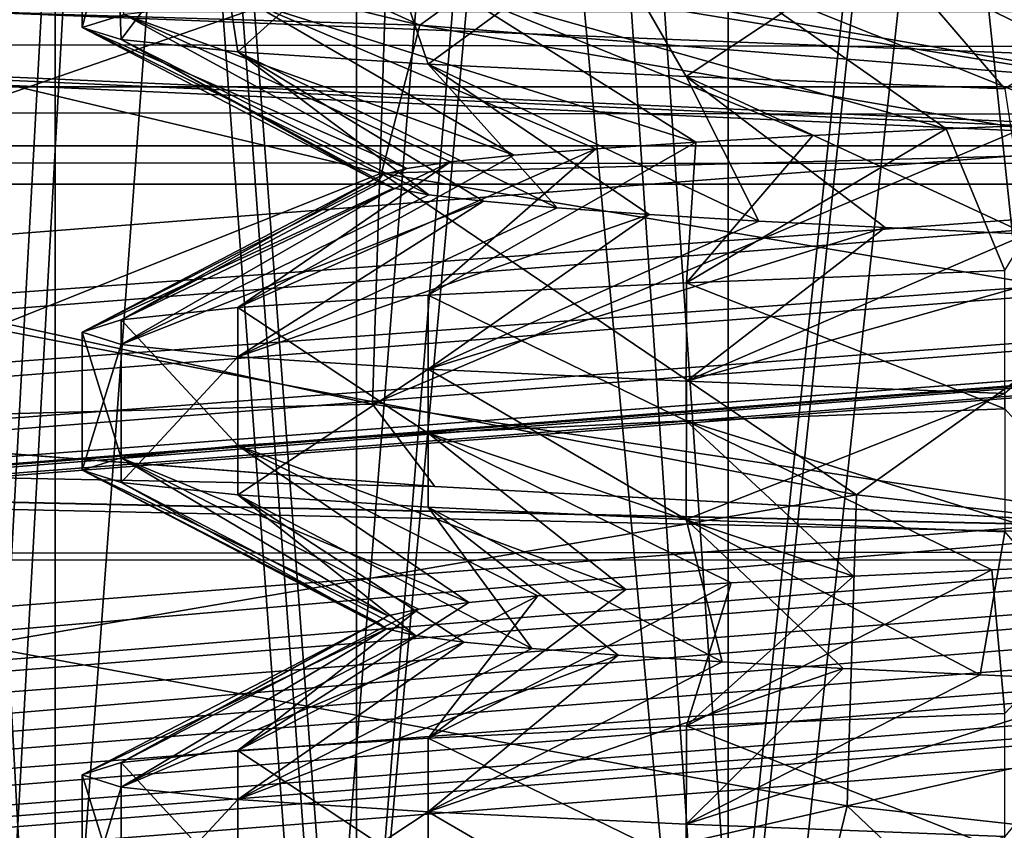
# Model space of a CAD drawing. Header units: millimetres. Extents: x -182 to 217, y -96 to 236.
# Tile 40 of 256: x -85.75 to -81.75, y -16.45 to -13.15. Entities that reach past the tile are written whole.
import ezdxf

# ---------------------------------------------------------------- set-up
doc = ezdxf.new("R2010")
doc.units = ezdxf.units.MM
doc.header["$LTSCALE"] = 52.148148
for name, color, linetype in [('11', 7, 'CONTINUOUS'), ('159', 7, 'CONTINUOUS'), ('16', 7, 'CONTINUOUS'), ('186', 7, 'CONTINUOUS'), ('29', 7, 'CONTINUOUS'), ('3', 7, 'CONTINUOUS'), ('32', 7, 'CONTINUOUS'), ('466', 7, 'CONTINUOUS'), ('47', 7, 'CONTINUOUS'), ('473', 7, 'CONTINUOUS'), ('493', 7, 'CONTINUOUS'), ('494', 7, 'CONTINUOUS'), ('50', 7, 'CONTINUOUS'), ('506', 7, 'CONTINUOUS'), ('507', 7, 'CONTINUOUS'), ('592', 7, 'CONTINUOUS'), ('597', 7, 'CONTINUOUS'), ('623', 7, 'CONTINUOUS'), ('624', 7, 'CONTINUOUS'), ('69', 7, 'CONTINUOUS'), ('690', 7, 'CONTINUOUS'), ('691', 7, 'CONTINUOUS')]:
    doc.layers.add(name, color=color, linetype=linetype)

msp = doc.modelspace()

# ---------------------------------------------------------------- linework, layer by layer
at = {"layer": '11', "color": 7, "linetype": 'CONTINUOUS', "true_color": 0xaaaaaa}
for points in [[(-83.8222, -12.9536, 27.2998), (-81.1993, -13.4074, 26.5759), (-83.395, -12.342, 45.2036), (-83.8222, -12.9536, 27.2998)], [(-83.395, -12.342, 45.2036), (-81.1993, -13.4074, 26.5759), (-82.7108, -12.5281, 43.7299), (-83.395, -12.342, 45.2036)], [(-82.7108, -12.5281, 43.7299), (-81.1993, -13.4074, 26.5759), (-81.8745, -12.7194, 42.4304), (-82.7108, -12.5281, 43.7299)], [(-81.8745, -12.7194, 42.4304), (-81.1993, -13.4074, 26.5759), (-80.9275, -12.9006, 41.3331), (-81.8745, -12.7194, 42.4304)]]:
    msp.add_3dface(points, dxfattribs=at)
at = {"layer": '159', "color": 7, "linetype": 'CONTINUOUS', "true_color": 0xaaaaaa}
for points in [[(-133.1612, -17.7176, -4.3553), (-73.0065, -13.0268, -19.9679), (-72.9963, -13.3299, -20.0195), (-133.1612, -17.7176, -4.3553)], [(-133.1612, -17.7176, -4.3553), (-72.9963, -13.3299, -20.0195), (-133.1509, -18.0207, -4.4068), (-133.1612, -17.7176, -4.3553)], [(-72.9963, -13.3299, -20.0195), (-73.0108, -13.6043, -20.1577), (-133.1509, -18.0207, -4.4068), (-72.9963, -13.3299, -20.0195)], [(-73.0108, -13.6043, -20.1577), (-73.0486, -13.8241, -20.3696), (-133.1654, -18.2951, -4.5451), (-73.0108, -13.6043, -20.1577)], [(-133.1509, -18.0207, -4.4068), (-73.0108, -13.6043, -20.1577), (-133.1654, -18.2951, -4.5451), (-133.1509, -18.0207, -4.4068)], [(-73.0486, -13.8241, -20.3696), (-73.1063, -13.9684, -20.6351), (-133.2032, -18.5149, -4.757), (-73.0486, -13.8241, -20.3696)], [(-133.1654, -18.2951, -4.5451), (-73.0486, -13.8241, -20.3696), (-133.2032, -18.5149, -4.757), (-133.1654, -18.2951, -4.5451)], [(-73.2577, -13.9845, -21.2236), (-133.4124, -18.6753, -5.611), (-133.3329, -18.7144, -5.3164), (-73.2577, -13.9845, -21.2236)], [(-73.1782, -14.0236, -20.929), (-73.2577, -13.9845, -21.2236), (-133.3329, -18.7144, -5.3164), (-73.1782, -14.0236, -20.929)], [(-73.1063, -13.9684, -20.6351), (-73.1782, -14.0236, -20.929), (-133.2609, -18.6592, -5.0224), (-73.1063, -13.9684, -20.6351)], [(-133.2032, -18.5149, -4.757), (-73.1063, -13.9684, -20.6351), (-133.2609, -18.6592, -5.0224), (-133.2032, -18.5149, -4.757)], [(-133.2609, -18.6592, -5.0224), (-73.1782, -14.0236, -20.929), (-133.3329, -18.7144, -5.3164), (-133.2609, -18.6592, -5.0224)]]:
    msp.add_3dface(points, dxfattribs=at)
at = {"layer": '16', "color": 7, "linetype": 'CONTINUOUS', "true_color": 0xaaaaaa}
for points in [[(-84.1269, -13.1748, 24.6601), (-87.0402, -12.4725, 25.6608), (-87.2064, -13.0822, 22.9655), (-84.1269, -13.1748, 24.6601)], [(-84.1269, -13.1748, 24.6601), (-85.3631, -12.6111, 27.8237), (-87.0402, -12.4725, 25.6608), (-84.1269, -13.1748, 24.6601)], [(-83.8222, -12.9536, 27.2998), (-85.3631, -12.6111, 27.8237), (-84.1269, -13.1748, 24.6601), (-83.8222, -12.9536, 27.2998)], [(-81.1993, -13.4074, 26.5759), (-83.8222, -12.9536, 27.2998), (-84.1269, -13.1748, 24.6601), (-81.1993, -13.4074, 26.5759)], [(-84.2822, -13.7767, 22.0227), (-84.1269, -13.1748, 24.6601), (-87.2064, -13.0822, 22.9655), (-84.2822, -13.7767, 22.0227)], [(-84.2822, -13.7767, 22.0227), (-87.2064, -13.0822, 22.9655), (-85.8672, -14.408, 19.8902), (-84.2822, -13.7767, 22.0227)], [(-81.1231, -13.6911, 23.8851), (-84.1269, -13.1748, 24.6601), (-84.2822, -13.7767, 22.0227), (-81.1231, -13.6911, 23.8851)], [(-81.1231, -13.6911, 23.8851), (-81.1993, -13.4074, 26.5759), (-84.1269, -13.1748, 24.6601), (-81.1231, -13.6911, 23.8851)], [(-81.2417, -14.2918, 21.2927), (-81.1231, -13.6911, 23.8851), (-84.2822, -13.7767, 22.0227), (-81.2417, -14.2918, 21.2927)], [(-82.3513, -15.0835, 18.995), (-84.2822, -13.7767, 22.0227), (-85.8672, -14.408, 19.8902), (-82.3513, -15.0835, 18.995)], [(-81.2417, -14.2918, 21.2927), (-84.2822, -13.7767, 22.0227), (-82.3513, -15.0835, 18.995), (-81.2417, -14.2918, 21.2927)], [(-78.6761, -15.5049, 18.4178), (-81.2417, -14.2918, 21.2927), (-82.3513, -15.0835, 18.995), (-78.6761, -15.5049, 18.4178)], [(-82.3513, -15.0835, 18.995), (-85.8672, -14.408, 19.8902), (-85.9226, -15.6964, 17.4455), (-82.3513, -15.0835, 18.995)], [(-82.3903, -16.3483, 16.6205), (-82.3513, -15.0835, 18.995), (-85.9226, -15.6964, 17.4455), (-82.3903, -16.3483, 16.6205)], [(-78.6761, -15.5049, 18.4178), (-82.3513, -15.0835, 18.995), (-82.3903, -16.3483, 16.6205), (-78.6761, -15.5049, 18.4178)], [(-78.6929, -16.7551, 16.091), (-78.6761, -15.5049, 18.4178), (-82.3903, -16.3483, 16.6205), (-78.6929, -16.7551, 16.091)], [(-82.3903, -16.3483, 16.6205), (-85.9226, -15.6964, 17.4455), (-86.2232, -17.226, 15.2595), (-82.3903, -16.3483, 16.6205)], [(-82.7537, -17.8445, 14.5112), (-82.3903, -16.3483, 16.6205), (-86.2232, -17.226, 15.2595), (-82.7537, -17.8445, 14.5112)], [(-82.7537, -17.8445, 14.5112), (-80.6887, -17.9615, 14.3661), (-82.3903, -16.3483, 16.6205), (-82.7537, -17.8445, 14.5112)], [(-80.6887, -17.9615, 14.3661), (-78.6929, -16.7551, 16.091), (-82.3903, -16.3483, 16.6205), (-80.6887, -17.9615, 14.3661)]]:
    msp.add_3dface(points, dxfattribs=at)
at = {"layer": '186', "color": 7, "linetype": 'CONTINUOUS', "true_color": 0xaaaaaa}
for points in [[(-73.7512, -14.5977, -16.6753), (-113.7606, -17.7176, -6.2911), (-113.7246, -18.0333, -6.2473), (-73.7512, -14.5977, -16.6753)], [(-73.7512, -14.5977, -16.6753), (-113.7246, -18.0333, -6.2473), (-73.735, -14.7687, -16.6642), (-73.7512, -14.5977, -16.6753)], [(-73.735, -14.7687, -16.6642), (-113.7246, -18.0333, -6.2473), (-73.7267, -14.8345, -16.6521), (-73.735, -14.7687, -16.6642)], [(-73.7267, -14.8345, -16.6521), (-113.7246, -18.0333, -6.2473), (-73.7085, -14.9548, -16.6178), (-73.7267, -14.8345, -16.6521)], [(-113.7246, -18.0333, -6.2473), (-113.6665, -18.3165, -6.1085), (-73.7085, -14.9548, -16.6178), (-113.7246, -18.0333, -6.2473)], [(-73.7085, -14.9548, -16.6178), (-113.6665, -18.3165, -6.1085), (-73.6888, -15.0599, -16.5738), (-73.7085, -14.9548, -16.6178)], [(-73.6888, -15.0599, -16.5738), (-113.6665, -18.3165, -6.1085), (-73.6662, -15.1606, -16.517), (-73.6888, -15.0599, -16.5738)], [(-73.6662, -15.1606, -16.517), (-113.6665, -18.3165, -6.1085), (-73.636, -15.2712, -16.4339), (-73.6662, -15.1606, -16.517)], [(-113.6665, -18.3165, -6.1085), (-113.5922, -18.5381, -5.8888), (-73.636, -15.2712, -16.4339), (-113.6665, -18.3165, -6.1085)], [(-73.636, -15.2712, -16.4339), (-113.5922, -18.5381, -5.8888), (-73.5977, -15.3824, -16.3195), (-73.636, -15.2712, -16.4339)], [(-73.5977, -15.3824, -16.3195), (-113.5922, -18.5381, -5.8888), (-73.5698, -15.4465, -16.2314), (-73.5977, -15.3824, -16.3195)], [(-113.5922, -18.5381, -5.8888), (-113.5094, -18.6753, -5.611), (-73.5698, -15.4465, -16.2314), (-113.5922, -18.5381, -5.8888)], [(-73.5698, -15.4465, -16.2314), (-113.5094, -18.6753, -5.611), (-73.5, -15.5554, -15.9951), (-73.5698, -15.4465, -16.2314)]]:
    msp.add_3dface(points, dxfattribs=at)
at = {"layer": '29', "color": 7, "linetype": 'CONTINUOUS', "true_color": 0xaaaaaa}
for points in [[(-64.5, -13.9653, -21.2877), (-63.9961, -13.9847, -21.2232), (-137, -11.111, -30.7877), (-64.5, -13.9653, -21.2877)], [(-137, -11.111, -30.7877), (-63.9961, -13.9847, -21.2232), (-52.5, -11.111, -30.7877), (-137, -11.111, -30.7877)], [(-72.7553, -13.9653, -21.2877), (-64.5, -13.9653, -21.2877), (-137, -11.111, -30.7877), (-72.7553, -13.9653, -21.2877)], [(-73.0087, -13.9701, -21.2716), (-72.7553, -13.9653, -21.2877), (-137, -11.111, -30.7877), (-73.0087, -13.9701, -21.2716)], [(-73.2577, -13.9845, -21.2236), (-73.0087, -13.9701, -21.2716), (-137, -11.111, -30.7877), (-73.2577, -13.9845, -21.2236)], [(-133.4124, -18.6753, -5.611), (-73.2577, -13.9845, -21.2236), (-137, -11.111, -30.7877), (-133.4124, -18.6753, -5.611)]]:
    msp.add_3dface(points, dxfattribs=at)
at = {"layer": '3', "color": 7, "linetype": 'CONTINUOUS', "true_color": 0xaaaaaa}
for points in [[(20, -22.0273, -6.618), (-170, -22.0273, -6.618), (20, -13.821, -33.9316), (20, -22.0273, -6.618)], [(20, -13.821, -33.9316), (-170, -22.0273, -6.618), (-170, -13.821, -33.9316), (20, -13.821, -33.9316)]]:
    msp.add_3dface(points, dxfattribs=at)
at = {"layer": '32', "color": 7, "linetype": 'CONTINUOUS', "true_color": 0xaaaaaa}
for points in [[(-84.2616, -12.9219, 15.3989), (-81.2006, -11.9765, 17.5018), (-81.2447, -13.4125, 14.7632), (-84.2616, -12.9219, 15.3989)], [(-87.1262, -12.2677, 16.2224), (-84.2616, -12.9219, 15.3989), (-87.4563, -14.0272, 13.6384), (-87.1262, -12.2677, 16.2224)], [(-87.4563, -14.0272, 13.6384), (-84.2616, -12.9219, 15.3989), (-84.3198, -14.7148, 12.8134), (-87.4563, -14.0272, 13.6384)], [(-84.2616, -12.9219, 15.3989), (-81.2447, -13.4125, 14.7632), (-84.3198, -14.7148, 12.8134), (-84.2616, -12.9219, 15.3989)], [(-84.3198, -14.7148, 12.8134), (-81.2447, -13.4125, 14.7632), (-81.0034, -15.2151, 12.1963), (-84.3198, -14.7148, 12.8134)], [(-87.4563, -14.0272, 13.6384), (-84.3198, -14.7148, 12.8134), (-87.3591, -14.7958, 12.7017), (-87.4563, -14.0272, 13.6384)], [(-87.3591, -14.7958, 12.7017), (-84.3198, -14.7148, 12.8134), (-84.0659, -15.0499, 12.3996), (-87.3591, -14.7958, 12.7017)], [(-84.3198, -14.7148, 12.8134), (-81.0034, -15.2151, 12.1963), (-84.0659, -15.0499, 12.3996), (-84.3198, -14.7148, 12.8134)]]:
    msp.add_3dface(points, dxfattribs=at)
at = {"layer": '466', "color": 7, "linetype": 'CONTINUOUS', "true_color": 0xaaaaaa}
msp.add_3dface([(-85.5, -13.1837, 50), (-85.3287, -13.1319, 51.8891), (-85.5, -12.6224, 50), (-85.5, -13.1837, 50)], dxfattribs=at)
at = {"layer": '47', "color": 7, "linetype": 'CONTINUOUS', "true_color": 0xaaaaaa}
for points in [[(-133.1612, 17.7176, -4.3553), (-73.0065, 13.0268, -19.9679), (-133.1612, -17.7176, -4.3553), (-133.1612, 17.7176, -4.3553)], [(-73.0065, 13.0268, -19.9679), (-73.0065, -13.0268, -19.9679), (-133.1612, -17.7176, -4.3553), (-73.0065, 13.0268, -19.9679)]]:
    msp.add_3dface(points, dxfattribs=at)
at = {"layer": '473', "color": 7, "linetype": 'CONTINUOUS', "true_color": 0xaaaaaa}
for points in [[(-85.5, -13.1837, 50), (-85.5, -12.6224, 50), (-85.3628, -12.6688, 48.3084), (-85.5, -13.1837, 50)], [(-85.5, -13.1837, 50), (-85.3628, -12.6688, 48.3084), (-85.3405, -13.2337, 48.1768), (-85.5, -13.1837, 50)], [(-85.3628, -12.6688, 48.3084), (-84.9549, -12.7151, 46.6609), (-85.3405, -13.2337, 48.1768), (-85.3628, -12.6688, 48.3084)], [(-85.3405, -13.2337, 48.1768), (-84.9549, -12.7151, 46.6609), (-84.8668, -13.2837, 46.4088), (-85.3405, -13.2337, 48.1768)], [(-84.9549, -12.7151, 46.6609), (-84.2868, -12.7615, 45.1006), (-84.8668, -13.2837, 46.4088), (-84.9549, -12.7151, 46.6609)], [(-84.8668, -13.2837, 46.4088), (-84.2868, -12.7615, 45.1006), (-84.0932, -13.3337, 44.7499), (-84.8668, -13.2837, 46.4088)], [(-84.2868, -12.7615, 45.1006), (-83.3761, -12.8078, 43.6683), (-84.0932, -13.3337, 44.7499), (-84.2868, -12.7615, 45.1006)], [(-84.0932, -13.3337, 44.7499), (-83.3761, -12.8078, 43.6683), (-83.0435, -13.3837, 43.2508), (-84.0932, -13.3337, 44.7499)], [(-83.3761, -12.8078, 43.6683), (-82.2465, -12.8542, 42.4014), (-83.0435, -13.3837, 43.2508), (-83.3761, -12.8078, 43.6683)], [(-83.0435, -13.3837, 43.2508), (-82.2465, -12.8542, 42.4014), (-81.7493, -13.4337, 41.9566), (-83.0435, -13.3837, 43.2508)], [(-82.2465, -12.8542, 42.4014), (-80.9275, -12.9006, 41.3331), (-81.7493, -13.4337, 41.9566), (-82.2465, -12.8542, 42.4014)]]:
    msp.add_3dface(points, dxfattribs=at)
at = {"layer": '493', "color": 7, "linetype": 'CONTINUOUS', "true_color": 0xaaaaaa}
for points in [[(-83.0434, -14.2224, 56.7493), (-81.7493, -14.1724, 58.0434), (-81.9877, -13.5966, 56.1369), (-83.0434, -14.2224, 56.7493)], [(-82.5292, -13.6233, 55.459), (-83.0434, -14.2224, 56.7493), (-81.9877, -13.5966, 56.1369), (-82.5292, -13.6233, 55.459)], [(-81.9877, -13.5966, 56.1369), (-81.7493, -14.1724, 58.0434), (-81.3853, -13.5699, 56.7615), (-81.9877, -13.5966, 56.1369)], [(-83.0052, -13.6501, 54.7335), (-83.0434, -14.2224, 56.7493), (-82.5292, -13.6233, 55.459), (-83.0052, -13.6501, 54.7335)], [(-84.8668, -14.3224, 53.5912), (-84.0932, -14.2724, 55.2501), (-83.4116, -13.6768, 53.9668), (-84.8668, -14.3224, 53.5912)], [(-83.7446, -13.7035, 53.1657), (-84.8668, -14.3224, 53.5912), (-83.4116, -13.6768, 53.9668), (-83.7446, -13.7035, 53.1657)], [(-84.0932, -14.2724, 55.2501), (-83.0434, -14.2224, 56.7493), (-83.0052, -13.6501, 54.7335), (-84.0932, -14.2724, 55.2501)], [(-83.4116, -13.6768, 53.9668), (-84.0932, -14.2724, 55.2501), (-83.0052, -13.6501, 54.7335), (-83.4116, -13.6768, 53.9668)], [(-84.0016, -13.7303, 52.3368), (-84.8668, -14.3224, 53.5912), (-83.7446, -13.7035, 53.1657), (-84.0016, -13.7303, 52.3368)], [(-85.3405, -14.3724, 51.8232), (-84.8668, -14.3224, 53.5912), (-84.0016, -13.7303, 52.3368), (-85.3405, -14.3724, 51.8232)], [(-84.1802, -13.757, 51.4877), (-85.3405, -14.3724, 51.8232), (-84.0016, -13.7303, 52.3368), (-84.1802, -13.757, 51.4877)], [(-84.2789, -13.7838, 50.6257), (-85.3405, -14.3724, 51.8232), (-84.1802, -13.757, 51.4877), (-84.2789, -13.7838, 50.6257)], [(-85.5, -14.4224, 50), (-85.3405, -14.3724, 51.8232), (-84.2789, -13.7838, 50.6257), (-85.5, -14.4224, 50)], [(-84.2969, -13.8105, 49.7581), (-85.5, -14.4224, 50), (-84.2789, -13.7838, 50.6257), (-84.2969, -13.8105, 49.7581)], [(-84.2339, -13.8372, 48.8928), (-85.5, -14.4224, 50), (-84.2969, -13.8105, 49.7581), (-84.2339, -13.8372, 48.8928)], [(-85.3405, -14.4724, 48.1768), (-85.5, -14.4224, 50), (-84.2339, -13.8372, 48.8928), (-85.3405, -14.4724, 48.1768)], [(-84.0905, -13.864, 48.037), (-85.3405, -14.4724, 48.1768), (-84.2339, -13.8372, 48.8928), (-84.0905, -13.864, 48.037)], [(-83.8679, -13.8907, 47.1982), (-85.3405, -14.4724, 48.1768), (-84.0905, -13.864, 48.037), (-83.8679, -13.8907, 47.1982)], [(-84.8668, -14.5224, 46.4088), (-85.3405, -14.4724, 48.1768), (-83.8679, -13.8907, 47.1982), (-84.8668, -14.5224, 46.4088)], [(-83.5683, -13.9175, 46.3841), (-84.8668, -14.5224, 46.4088), (-83.8679, -13.8907, 47.1982), (-83.5683, -13.9175, 46.3841)], [(-83.1939, -13.9442, 45.6012), (-84.8668, -14.5224, 46.4088), (-83.5683, -13.9175, 46.3841), (-83.1939, -13.9442, 45.6012)], [(-84.0932, -14.5724, 44.7499), (-84.8668, -14.5224, 46.4088), (-83.1939, -13.9442, 45.6012), (-84.0932, -14.5724, 44.7499)], [(-82.7483, -13.9709, 44.8566), (-84.0932, -14.5724, 44.7499), (-83.1939, -13.9442, 45.6012), (-82.7483, -13.9709, 44.8566)], [(-82.2353, -13.9977, 44.157), (-84.0932, -14.5724, 44.7499), (-82.7483, -13.9709, 44.8566), (-82.2353, -13.9977, 44.157)], [(-83.0434, -14.6224, 43.2507), (-84.0932, -14.5724, 44.7499), (-82.2353, -13.9977, 44.157), (-83.0434, -14.6224, 43.2507)], [(-81.6591, -14.0244, 43.508), (-83.0434, -14.6224, 43.2507), (-82.2353, -13.9977, 44.157), (-81.6591, -14.0244, 43.508)], [(-81.0251, -14.0511, 42.9156), (-83.0434, -14.6224, 43.2507), (-81.6591, -14.0244, 43.508), (-81.0251, -14.0511, 42.9156)], [(-81.7493, -14.6724, 41.9566), (-83.0434, -14.6224, 43.2507), (-81.0251, -14.0511, 42.9156), (-81.7493, -14.6724, 41.9566)], [(-81.8019, -15.3881, 56.3423), (-81.7493, -15.9724, 58.0434), (-81.1813, -15.3613, 56.9485), (-81.8019, -15.3881, 56.3423)], [(-83.0434, -16.0224, 56.7493), (-81.7493, -15.9724, 58.0434), (-81.8019, -15.3881, 56.3423), (-83.0434, -16.0224, 56.7493)], [(-82.3634, -15.4148, 55.6806), (-83.0434, -16.0224, 56.7493), (-81.8019, -15.3881, 56.3423), (-82.3634, -15.4148, 55.6806)], [(-84.0932, -16.0724, 55.2501), (-83.0434, -16.0224, 56.7493), (-82.8609, -15.4415, 54.9696), (-84.0932, -16.0724, 55.2501)], [(-83.2897, -15.4683, 54.2155), (-84.0932, -16.0724, 55.2501), (-82.8609, -15.4415, 54.9696), (-83.2897, -15.4683, 54.2155)], [(-82.8609, -15.4415, 54.9696), (-83.0434, -16.0224, 56.7493), (-82.3634, -15.4148, 55.6806), (-82.8609, -15.4415, 54.9696)], [(-83.6466, -15.495, 53.4244), (-84.0932, -16.0724, 55.2501), (-83.2897, -15.4683, 54.2155), (-83.6466, -15.495, 53.4244)], [(-84.8668, -16.1224, 53.5912), (-84.0932, -16.0724, 55.2501), (-83.6466, -15.495, 53.4244), (-84.8668, -16.1224, 53.5912)], [(-83.9281, -15.5218, 52.6037), (-84.8668, -16.1224, 53.5912), (-83.6466, -15.495, 53.4244), (-83.9281, -15.5218, 52.6037)], [(-84.1319, -15.5485, 51.7604), (-84.8668, -16.1224, 53.5912), (-83.9281, -15.5218, 52.6037), (-84.1319, -15.5485, 51.7604)], [(-85.3405, -16.1724, 51.8232), (-84.8668, -16.1224, 53.5912), (-84.1319, -15.5485, 51.7604), (-85.3405, -16.1724, 51.8232)], [(-84.2562, -15.5752, 50.9014), (-85.3405, -16.1724, 51.8232), (-84.1319, -15.5485, 51.7604), (-84.2562, -15.5752, 50.9014)], [(-85.5, -16.2224, 50), (-85.3405, -16.1724, 51.8232), (-84.2999, -15.602, 50.035), (-85.5, -16.2224, 50)], [(-84.2627, -15.6287, 49.1681), (-85.5, -16.2224, 50), (-84.2999, -15.602, 50.035), (-84.2627, -15.6287, 49.1681)], [(-84.2999, -15.602, 50.035), (-85.3405, -16.1724, 51.8232), (-84.2562, -15.5752, 50.9014), (-84.2999, -15.602, 50.035)], [(-85.3405, -16.2724, 48.1768), (-85.5, -16.2224, 50), (-84.2627, -15.6287, 49.1681), (-85.3405, -16.2724, 48.1768)], [(-84.1448, -15.6555, 48.3083), (-85.3405, -16.2724, 48.1768), (-84.2627, -15.6287, 49.1681), (-84.1448, -15.6555, 48.3083)], [(-83.9474, -15.6822, 47.4635), (-85.3405, -16.2724, 48.1768), (-84.1448, -15.6555, 48.3083), (-83.9474, -15.6822, 47.4635)], [(-84.8668, -16.3224, 46.4088), (-85.3405, -16.2724, 48.1768), (-83.9474, -15.6822, 47.4635), (-84.8668, -16.3224, 46.4088)], [(-83.672, -15.7089, 46.6406), (-84.8668, -16.3224, 46.4088), (-83.9474, -15.6822, 47.4635), (-83.672, -15.7089, 46.6406)], [(-83.3212, -15.7357, 45.8469), (-84.8668, -16.3224, 46.4088), (-83.672, -15.7089, 46.6406), (-83.3212, -15.7357, 45.8469)], [(-84.0932, -16.3724, 44.7499), (-84.8668, -16.3224, 46.4088), (-83.3212, -15.7357, 45.8469), (-84.0932, -16.3724, 44.7499)], [(-82.898, -15.7624, 45.0896), (-84.0932, -16.3724, 44.7499), (-83.3212, -15.7357, 45.8469), (-82.898, -15.7624, 45.0896)], [(-82.4059, -15.7891, 44.3748), (-84.0932, -16.3724, 44.7499), (-82.898, -15.7624, 45.0896), (-82.4059, -15.7891, 44.3748)], [(-83.0435, -16.4224, 43.2507), (-84.0932, -16.3724, 44.7499), (-82.4059, -15.7891, 44.3748), (-83.0435, -16.4224, 43.2507)], [(-81.8494, -15.8159, 43.7091), (-83.0435, -16.4224, 43.2507), (-82.4059, -15.7891, 44.3748), (-81.8494, -15.8159, 43.7091)], [(-81.2334, -15.8426, 43.0982), (-83.0435, -16.4224, 43.2507), (-81.8494, -15.8159, 43.7091), (-81.2334, -15.8426, 43.0982)], [(-81.7494, -16.4724, 41.9566), (-83.0435, -16.4224, 43.2507), (-81.2334, -15.8426, 43.0982), (-81.7494, -16.4724, 41.9566)]]:
    msp.add_3dface(points, dxfattribs=at)
at = {"layer": '494', "color": 7, "linetype": 'CONTINUOUS', "true_color": 0xaaaaaa}
for points in [[(-81.49, -12.9246, 58.2541), (-82.8691, -12.9764, 56.9518), (-81.3853, -13.5699, 56.7615), (-81.49, -12.9246, 58.2541)], [(-82.8691, -12.9764, 56.9518), (-83.9914, -13.0282, 55.4226), (-81.9877, -13.5966, 56.1369), (-82.8691, -12.9764, 56.9518)], [(-82.8691, -12.9764, 56.9518), (-81.9877, -13.5966, 56.1369), (-81.3853, -13.5699, 56.7615), (-82.8691, -12.9764, 56.9518)], [(-83.9914, -13.0282, 55.4226), (-84.8203, -13.08, 53.7165), (-83.0052, -13.6501, 54.7335), (-83.9914, -13.0282, 55.4226)], [(-83.9914, -13.0282, 55.4226), (-83.0052, -13.6501, 54.7335), (-82.5292, -13.6233, 55.459), (-83.9914, -13.0282, 55.4226)], [(-83.9914, -13.0282, 55.4226), (-82.5292, -13.6233, 55.459), (-81.9877, -13.5966, 56.1369), (-83.9914, -13.0282, 55.4226)], [(-84.8203, -13.08, 53.7165), (-85.3287, -13.1319, 51.8891), (-83.7446, -13.7035, 53.1657), (-84.8203, -13.08, 53.7165)], [(-84.8203, -13.08, 53.7165), (-83.7446, -13.7035, 53.1657), (-83.4116, -13.6768, 53.9668), (-84.8203, -13.08, 53.7165)], [(-84.8203, -13.08, 53.7165), (-83.4116, -13.6768, 53.9668), (-83.0052, -13.6501, 54.7335), (-84.8203, -13.08, 53.7165)], [(-85.3287, -13.1319, 51.8891), (-85.5, -13.1837, 50), (-84.1802, -13.757, 51.4877), (-85.3287, -13.1319, 51.8891)], [(-85.3287, -13.1319, 51.8891), (-84.1802, -13.757, 51.4877), (-84.0016, -13.7303, 52.3368), (-85.3287, -13.1319, 51.8891)], [(-85.3287, -13.1319, 51.8891), (-84.0016, -13.7303, 52.3368), (-83.7446, -13.7035, 53.1657), (-85.3287, -13.1319, 51.8891)], [(-85.5, -13.1837, 50), (-85.3405, -13.2337, 48.1768), (-84.2969, -13.8105, 49.7581), (-85.5, -13.1837, 50)], [(-85.5, -13.1837, 50), (-84.2969, -13.8105, 49.7581), (-84.2789, -13.7838, 50.6257), (-85.5, -13.1837, 50)], [(-85.5, -13.1837, 50), (-84.2789, -13.7838, 50.6257), (-84.1802, -13.757, 51.4877), (-85.5, -13.1837, 50)], [(-85.3405, -13.2337, 48.1768), (-84.8668, -13.2837, 46.4088), (-84.0905, -13.864, 48.037), (-85.3405, -13.2337, 48.1768)], [(-85.3405, -13.2337, 48.1768), (-84.0905, -13.864, 48.037), (-84.2339, -13.8372, 48.8928), (-85.3405, -13.2337, 48.1768)], [(-85.3405, -13.2337, 48.1768), (-84.2339, -13.8372, 48.8928), (-84.2969, -13.8105, 49.7581), (-85.3405, -13.2337, 48.1768)], [(-84.8668, -13.2837, 46.4088), (-84.0932, -13.3337, 44.7499), (-83.5683, -13.9175, 46.3841), (-84.8668, -13.2837, 46.4088)], [(-84.8668, -13.2837, 46.4088), (-83.5683, -13.9175, 46.3841), (-83.8679, -13.8907, 47.1982), (-84.8668, -13.2837, 46.4088)], [(-84.8668, -13.2837, 46.4088), (-83.8679, -13.8907, 47.1982), (-84.0905, -13.864, 48.037), (-84.8668, -13.2837, 46.4088)], [(-84.0932, -13.3337, 44.7499), (-83.0435, -13.3837, 43.2508), (-82.7483, -13.9709, 44.8566), (-84.0932, -13.3337, 44.7499)], [(-84.0932, -13.3337, 44.7499), (-82.7483, -13.9709, 44.8566), (-83.1939, -13.9442, 45.6012), (-84.0932, -13.3337, 44.7499)], [(-84.0932, -13.3337, 44.7499), (-83.1939, -13.9442, 45.6012), (-83.5683, -13.9175, 46.3841), (-84.0932, -13.3337, 44.7499)], [(-83.0435, -13.3837, 43.2508), (-81.7493, -13.4337, 41.9566), (-81.6591, -14.0244, 43.508), (-83.0435, -13.3837, 43.2508)], [(-83.0435, -13.3837, 43.2508), (-81.6591, -14.0244, 43.508), (-82.2353, -13.9977, 44.157), (-83.0435, -13.3837, 43.2508)], [(-83.0435, -13.3837, 43.2508), (-82.2353, -13.9977, 44.157), (-82.7483, -13.9709, 44.8566), (-83.0435, -13.3837, 43.2508)], [(-83.0435, -14.7837, 56.7492), (-81.1813, -15.3613, 56.9485), (-81.7493, -14.7337, 58.0434), (-83.0435, -14.7837, 56.7492)], [(-84.0932, -14.8337, 55.2501), (-82.3634, -15.4148, 55.6806), (-83.0435, -14.7837, 56.7492), (-84.0932, -14.8337, 55.2501)], [(-82.3634, -15.4148, 55.6806), (-81.8019, -15.3881, 56.3423), (-83.0435, -14.7837, 56.7492), (-82.3634, -15.4148, 55.6806)], [(-81.8019, -15.3881, 56.3423), (-81.1813, -15.3613, 56.9485), (-83.0435, -14.7837, 56.7492), (-81.8019, -15.3881, 56.3423)], [(-84.8668, -14.8837, 53.5912), (-83.2897, -15.4683, 54.2155), (-84.0932, -14.8337, 55.2501), (-84.8668, -14.8837, 53.5912)], [(-83.2897, -15.4683, 54.2155), (-82.8609, -15.4415, 54.9696), (-84.0932, -14.8337, 55.2501), (-83.2897, -15.4683, 54.2155)], [(-82.8609, -15.4415, 54.9696), (-82.3634, -15.4148, 55.6806), (-84.0932, -14.8337, 55.2501), (-82.8609, -15.4415, 54.9696)], [(-85.3405, -14.9337, 51.8232), (-83.9281, -15.5218, 52.6037), (-84.8668, -14.8837, 53.5912), (-85.3405, -14.9337, 51.8232)], [(-83.9281, -15.5218, 52.6037), (-83.6466, -15.495, 53.4244), (-84.8668, -14.8837, 53.5912), (-83.9281, -15.5218, 52.6037)], [(-83.6466, -15.495, 53.4244), (-83.2897, -15.4683, 54.2155), (-84.8668, -14.8837, 53.5912), (-83.6466, -15.495, 53.4244)], [(-85.5, -14.9837, 50), (-84.2562, -15.5752, 50.9014), (-85.3405, -14.9337, 51.8232), (-85.5, -14.9837, 50)], [(-84.2562, -15.5752, 50.9014), (-84.1319, -15.5485, 51.7604), (-85.3405, -14.9337, 51.8232), (-84.2562, -15.5752, 50.9014)], [(-84.1319, -15.5485, 51.7604), (-83.9281, -15.5218, 52.6037), (-85.3405, -14.9337, 51.8232), (-84.1319, -15.5485, 51.7604)], [(-84.2627, -15.6287, 49.1681), (-84.2999, -15.602, 50.035), (-85.5, -14.9837, 50), (-84.2627, -15.6287, 49.1681)], [(-85.3405, -15.0337, 48.1767), (-84.2627, -15.6287, 49.1681), (-85.5, -14.9837, 50), (-85.3405, -15.0337, 48.1767)], [(-84.2999, -15.602, 50.035), (-84.2562, -15.5752, 50.9014), (-85.5, -14.9837, 50), (-84.2999, -15.602, 50.035)], [(-84.1448, -15.6555, 48.3083), (-84.2627, -15.6287, 49.1681), (-85.3405, -15.0337, 48.1767), (-84.1448, -15.6555, 48.3083)], [(-84.8668, -15.0837, 46.4087), (-84.1448, -15.6555, 48.3083), (-85.3405, -15.0337, 48.1767), (-84.8668, -15.0837, 46.4087)], [(-83.672, -15.7089, 46.6406), (-83.9474, -15.6822, 47.4635), (-84.8668, -15.0837, 46.4087), (-83.672, -15.7089, 46.6406)], [(-84.0933, -15.1337, 44.7501), (-83.672, -15.7089, 46.6406), (-84.8668, -15.0837, 46.4087), (-84.0933, -15.1337, 44.7501)], [(-83.9474, -15.6822, 47.4635), (-84.1448, -15.6555, 48.3083), (-84.8668, -15.0837, 46.4087), (-83.9474, -15.6822, 47.4635)], [(-82.898, -15.7624, 45.0896), (-83.3212, -15.7357, 45.8469), (-84.0933, -15.1337, 44.7501), (-82.898, -15.7624, 45.0896)], [(-83.0435, -15.1837, 43.2507), (-82.898, -15.7624, 45.0896), (-84.0933, -15.1337, 44.7501), (-83.0435, -15.1837, 43.2507)], [(-83.3212, -15.7357, 45.8469), (-83.672, -15.7089, 46.6406), (-84.0933, -15.1337, 44.7501), (-83.3212, -15.7357, 45.8469)], [(-81.8494, -15.8159, 43.7091), (-82.4059, -15.7891, 44.3748), (-83.0435, -15.1837, 43.2507), (-81.8494, -15.8159, 43.7091)], [(-81.7492, -15.2337, 41.9565), (-81.8494, -15.8159, 43.7091), (-83.0435, -15.1837, 43.2507), (-81.7492, -15.2337, 41.9565)], [(-82.4059, -15.7891, 44.3748), (-82.898, -15.7624, 45.0896), (-83.0435, -15.1837, 43.2507), (-82.4059, -15.7891, 44.3748)], [(-81.2334, -15.8426, 43.0982), (-81.8494, -15.8159, 43.7091), (-81.7492, -15.2337, 41.9565), (-81.2334, -15.8426, 43.0982)]]:
    msp.add_3dface(points, dxfattribs=at)
at = {"layer": '50', "color": 7, "linetype": 'CONTINUOUS', "true_color": 0xaaaaaa}
for points in [[(-73.7512, 14.5977, -16.6753), (-113.7606, 17.7176, -6.2911), (-73.7512, -14.5977, -16.6753), (-73.7512, 14.5977, -16.6753)], [(-73.7512, -14.5977, -16.6753), (-113.7606, 17.7176, -6.2911), (-113.7606, -17.7176, -6.2911), (-73.7512, -14.5977, -16.6753)]]:
    msp.add_3dface(points, dxfattribs=at)
at = {"layer": '506', "color": 7, "linetype": 'CONTINUOUS', "true_color": 0xaaaaaa}
for points in [[(-82.8742, -1.4734, 108.5639), (-81.1249, -1.3666, 109.7841), (-82.8741, -17.8681, 109.9983), (-82.8742, -1.4734, 108.5639)], [(-82.8741, -17.8681, 109.9983), (-81.1249, -1.3666, 109.7841), (-81.125, -17.7613, 111.2184), (-82.8741, -17.8681, 109.9983)], [(-84.3841, -1.605, 107.0598), (-82.8742, -1.4734, 108.5639), (-84.3841, -17.9997, 108.4941), (-84.3841, -1.605, 107.0598)], [(-84.3841, -17.9997, 108.4941), (-82.8742, -1.4734, 108.5639), (-82.8741, -17.8681, 109.9983), (-84.3841, -17.9997, 108.4941)], [(-85.6088, -1.7574, 105.3174), (-84.3841, -1.605, 107.0598), (-85.6088, -18.1521, 106.7516), (-85.6088, -1.7574, 105.3174)], [(-85.6088, -18.1521, 106.7516), (-84.3841, -1.605, 107.0598), (-84.3841, -17.9997, 108.4941), (-85.6088, -18.1521, 106.7516)], [(-86.5113, -1.9261, 103.3893), (-85.6088, -1.7574, 105.3174), (-86.5112, -18.3208, 104.8238), (-86.5113, -1.9261, 103.3893)], [(-86.5112, -18.3208, 104.8238), (-85.6088, -1.7574, 105.3174), (-85.6088, -18.1521, 106.7516), (-86.5112, -18.3208, 104.8238)], [(-85.6088, -2.8251, 93.1138), (-86.5113, -2.6564, 95.0419), (-85.6088, -19.2198, 94.5483), (-85.6088, -2.8251, 93.1138)], [(-85.6088, -19.2198, 94.5483), (-86.5113, -2.6564, 95.0419), (-86.5112, -19.0511, 96.4761), (-85.6088, -19.2198, 94.5483)], [(-84.3841, -2.9775, 91.3714), (-85.6088, -2.8251, 93.1138), (-84.3841, -19.3722, 92.8058), (-84.3841, -2.9775, 91.3714)], [(-84.3841, -19.3722, 92.8058), (-85.6088, -2.8251, 93.1138), (-85.6088, -19.2198, 94.5483), (-84.3841, -19.3722, 92.8058)], [(-82.8742, -3.1091, 89.8673), (-84.3841, -2.9775, 91.3714), (-82.8741, -19.5038, 91.3016), (-82.8742, -3.1091, 89.8673)], [(-82.8741, -19.5038, 91.3016), (-84.3841, -2.9775, 91.3714), (-84.3841, -19.3722, 92.8058), (-82.8741, -19.5038, 91.3016)], [(-81.1249, -3.2159, 88.6471), (-82.8742, -3.1091, 89.8673), (-81.125, -19.6106, 90.0815), (-81.1249, -3.2159, 88.6471)], [(-81.125, -19.6106, 90.0815), (-82.8742, -3.1091, 89.8673), (-82.8741, -19.5038, 91.3016), (-81.125, -19.6106, 90.0815)]]:
    msp.add_3dface(points, dxfattribs=at)
at = {"layer": '507', "color": 7, "linetype": 'CONTINUOUS', "true_color": 0xaaaaaa}
for points in [[(-81.6632, -6.1991, 111.9172), (-83.599, -6.3093, 110.6573), (-82.8503, -17.2201, 112.1579), (-81.6632, -6.1991, 111.9172)], [(-81.0447, -17.1298, 113.1899), (-81.6632, -6.1991, 111.9172), (-82.8503, -17.2201, 112.1579), (-81.0447, -17.1298, 113.1899)], [(-83.599, -6.3093, 110.6573), (-85.3001, -6.4458, 109.0973), (-84.4823, -17.3327, 110.8707), (-83.599, -6.3093, 110.6573)], [(-82.8503, -17.2201, 112.1579), (-83.599, -6.3093, 110.6573), (-84.4823, -17.3327, 110.8707), (-82.8503, -17.2201, 112.1579)], [(-85.3001, -6.4458, 109.0973), (-86.7203, -6.6049, 107.2795), (-85.9046, -17.4651, 109.3567), (-85.3001, -6.4458, 109.0973)], [(-84.4823, -17.3327, 110.8707), (-85.3001, -6.4458, 109.0973), (-85.9046, -17.4651, 109.3567), (-84.4823, -17.3327, 110.8707)], [(-86.7203, -7.9396, 92.0232), (-85.3001, -8.0986, 90.2055), (-85.9046, -18.9956, 91.8635), (-86.7203, -7.9396, 92.0232)], [(-85.9046, -18.9956, 91.8635), (-85.3001, -8.0986, 90.2055), (-84.4823, -19.1281, 90.3494), (-85.9046, -18.9956, 91.8635)], [(-85.3001, -8.0986, 90.2055), (-83.599, -8.2351, 88.6455), (-84.4823, -19.1281, 90.3494), (-85.3001, -8.0986, 90.2055)], [(-84.4823, -19.1281, 90.3494), (-83.599, -8.2351, 88.6455), (-82.8503, -19.2407, 89.0622), (-84.4823, -19.1281, 90.3494)], [(-83.599, -8.2351, 88.6455), (-81.6632, -8.3453, 87.3856), (-82.8503, -19.2407, 89.0622), (-83.599, -8.2351, 88.6455)], [(-82.8503, -19.2407, 89.0622), (-81.6632, -8.3453, 87.3856), (-81.0447, -19.331, 88.0303), (-82.8503, -19.2407, 89.0622)]]:
    msp.add_3dface(points, dxfattribs=at)
at = {"layer": '592', "color": 7, "linetype": 'CONTINUOUS', "true_color": 0xaaaaaa}
for points in [[(-81.0034, -15.2151, 12.1963), (-80.9412, -15.2178, 12.193), (-166, -13.4107, 14.1563), (-81.0034, -15.2151, 12.1963)], [(-84.0659, -15.0499, 12.3996), (-81.0034, -15.2151, 12.1963), (-166, -13.4107, 14.1563), (-84.0659, -15.0499, 12.3996)], [(-80.9412, -15.2178, 12.193), (-77.9186, -15.3133, 12.0729), (-166, -13.4107, 14.1563), (-80.9412, -15.2178, 12.193)], [(-77.9186, -15.3133, 12.0729), (-166, -15.3957, 11.9676), (-166, -13.4107, 14.1563), (-77.9186, -15.3133, 12.0729)], [(-87.3591, -14.7958, 12.7017), (-84.0659, -15.0499, 12.3996), (-166, -13.4107, 14.1563), (-87.3591, -14.7958, 12.7017)], [(-77.9186, -15.3133, 12.0729), (-74.8954, -15.3435, 12.0343), (-166, -15.3957, 11.9676), (-77.9186, -15.3133, 12.0729)], [(-166, -15.3957, 11.9676), (-74.8954, -15.3435, 12.0343), (-73.5, -16.8349, 9.8406), (-166, -15.3957, 11.9676)], [(-166, -17.0271, 9.5041), (-166, -15.3957, 11.9676), (-73.5, -16.8349, 9.8406), (-166, -17.0271, 9.5041)]]:
    msp.add_3dface(points, dxfattribs=at)
at = {"layer": '597', "color": 7, "linetype": 'CONTINUOUS', "true_color": 0xaaaaaa}
msp.add_3dface([(-73.5, -15.5554, -15.9951), (-113.5094, -18.6753, -5.611), (-73.5, -18.6753, -5.611), (-73.5, -15.5554, -15.9951)], dxfattribs=at)
at = {"layer": '623', "color": 7, "linetype": 'CONTINUOUS', "true_color": 0xaaaaaa}
for points in [[(-81.7493, -14.1724, 58.0434), (-83.0434, -14.2224, 56.7493), (-81.7493, -14.7337, 58.0434), (-81.7493, -14.1724, 58.0434)], [(-83.0434, -14.2224, 56.7493), (-84.0932, -14.2724, 55.2501), (-83.0435, -14.7837, 56.7492), (-83.0434, -14.2224, 56.7493)], [(-83.0434, -14.2224, 56.7493), (-83.0435, -14.7837, 56.7492), (-81.7493, -14.7337, 58.0434), (-83.0434, -14.2224, 56.7493)], [(-84.0932, -14.2724, 55.2501), (-84.8668, -14.3224, 53.5912), (-84.0932, -14.8337, 55.2501), (-84.0932, -14.2724, 55.2501)], [(-84.0932, -14.2724, 55.2501), (-84.0932, -14.8337, 55.2501), (-83.0435, -14.7837, 56.7492), (-84.0932, -14.2724, 55.2501)], [(-84.8668, -14.3224, 53.5912), (-85.3405, -14.3724, 51.8232), (-84.8668, -14.8837, 53.5912), (-84.8668, -14.3224, 53.5912)], [(-84.8668, -14.3224, 53.5912), (-84.8668, -14.8837, 53.5912), (-84.0932, -14.8337, 55.2501), (-84.8668, -14.3224, 53.5912)], [(-85.3405, -14.3724, 51.8232), (-85.5, -14.4224, 50), (-85.3405, -14.9337, 51.8232), (-85.3405, -14.3724, 51.8232)], [(-85.3405, -14.3724, 51.8232), (-85.3405, -14.9337, 51.8232), (-84.8668, -14.8837, 53.5912), (-85.3405, -14.3724, 51.8232)], [(-85.5, -14.4224, 50), (-85.5, -14.9837, 50), (-85.3405, -14.9337, 51.8232), (-85.5, -14.4224, 50)]]:
    msp.add_3dface(points, dxfattribs=at)
at = {"layer": '624', "color": 7, "linetype": 'CONTINUOUS', "true_color": 0xaaaaaa}
for points in [[(-81.7493, -16.5337, 58.0434), (-81.7493, -15.9724, 58.0434), (-83.0434, -16.0224, 56.7493), (-81.7493, -16.5337, 58.0434)], [(-83.0435, -16.5837, 56.7492), (-83.0434, -16.0224, 56.7493), (-84.0932, -16.0724, 55.2501), (-83.0435, -16.5837, 56.7492)], [(-83.0435, -16.5837, 56.7492), (-81.7493, -16.5337, 58.0434), (-83.0434, -16.0224, 56.7493), (-83.0435, -16.5837, 56.7492)], [(-84.0932, -16.6337, 55.2501), (-84.0932, -16.0724, 55.2501), (-84.8668, -16.1224, 53.5912), (-84.0932, -16.6337, 55.2501)], [(-84.0932, -16.6337, 55.2501), (-83.0435, -16.5837, 56.7492), (-84.0932, -16.0724, 55.2501), (-84.0932, -16.6337, 55.2501)], [(-84.8668, -16.6837, 53.5912), (-84.8668, -16.1224, 53.5912), (-85.3405, -16.1724, 51.8232), (-84.8668, -16.6837, 53.5912)], [(-84.8668, -16.6837, 53.5912), (-84.0932, -16.6337, 55.2501), (-84.8668, -16.1224, 53.5912), (-84.8668, -16.6837, 53.5912)], [(-85.3405, -16.7337, 51.8232), (-85.3405, -16.1724, 51.8232), (-85.5, -16.2224, 50), (-85.3405, -16.7337, 51.8232)], [(-85.3405, -16.7337, 51.8232), (-84.8668, -16.6837, 53.5912), (-85.3405, -16.1724, 51.8232), (-85.3405, -16.7337, 51.8232)], [(-85.5, -16.7837, 50), (-85.3405, -16.7337, 51.8232), (-85.5, -16.2224, 50), (-85.5, -16.7837, 50)]]:
    msp.add_3dface(points, dxfattribs=at)
at = {"layer": '69', "color": 7, "linetype": 'CONTINUOUS', "true_color": 0xaaaaaa}
for points in [[(20, -13.1188, -34.8079), (20, -13.4257, -34.5797), (-170, -13.1188, -34.8079), (20, -13.1188, -34.8079)], [(-170, -13.1188, -34.8079), (20, -13.4257, -34.5797), (-170, -13.4257, -34.5797), (-170, -13.1188, -34.8079)], [(20, -13.4257, -34.5797), (20, -13.665, -34.2812), (-170, -13.4257, -34.5797), (20, -13.4257, -34.5797)], [(-170, -13.4257, -34.5797), (20, -13.665, -34.2812), (-170, -13.665, -34.2812), (-170, -13.4257, -34.5797)], [(20, -13.821, -33.9316), (-170, -13.821, -33.9316), (-170, -13.665, -34.2812), (20, -13.821, -33.9316)], [(20, -13.665, -34.2812), (20, -13.821, -33.9316), (-170, -13.665, -34.2812), (20, -13.665, -34.2812)]]:
    msp.add_3dface(points, dxfattribs=at)
at = {"layer": '690', "color": 7, "linetype": 'CONTINUOUS', "true_color": 0xaaaaaa}
for points in [[(-85.5, -14.4224, 50), (-85.3405, -14.4724, 48.1768), (-85.5, -14.9837, 50), (-85.5, -14.4224, 50)], [(-85.3405, -14.4724, 48.1768), (-85.3405, -15.0337, 48.1767), (-85.5, -14.9837, 50), (-85.3405, -14.4724, 48.1768)], [(-85.3405, -14.4724, 48.1768), (-84.8668, -14.5224, 46.4088), (-85.3405, -15.0337, 48.1767), (-85.3405, -14.4724, 48.1768)], [(-84.8668, -14.5224, 46.4088), (-84.8668, -15.0837, 46.4087), (-85.3405, -15.0337, 48.1767), (-84.8668, -14.5224, 46.4088)], [(-84.8668, -14.5224, 46.4088), (-84.0932, -14.5724, 44.7499), (-84.8668, -15.0837, 46.4087), (-84.8668, -14.5224, 46.4088)], [(-84.0932, -14.5724, 44.7499), (-84.0933, -15.1337, 44.7501), (-84.8668, -15.0837, 46.4087), (-84.0932, -14.5724, 44.7499)], [(-84.0932, -14.5724, 44.7499), (-83.0435, -15.1837, 43.2507), (-84.0933, -15.1337, 44.7501), (-84.0932, -14.5724, 44.7499)], [(-84.0932, -14.5724, 44.7499), (-83.0434, -14.6224, 43.2507), (-83.0435, -15.1837, 43.2507), (-84.0932, -14.5724, 44.7499)], [(-83.0434, -14.6224, 43.2507), (-81.7493, -14.6724, 41.9566), (-83.0435, -15.1837, 43.2507), (-83.0434, -14.6224, 43.2507)], [(-81.7493, -14.6724, 41.9566), (-81.7492, -15.2337, 41.9565), (-83.0435, -15.1837, 43.2507), (-81.7493, -14.6724, 41.9566)]]:
    msp.add_3dface(points, dxfattribs=at)
at = {"layer": '691', "color": 7, "linetype": 'CONTINUOUS', "true_color": 0xaaaaaa}
for points in [[(-85.5, -16.7837, 50), (-85.5, -16.2224, 50), (-85.3405, -16.2724, 48.1768), (-85.5, -16.7837, 50)], [(-85.3405, -16.8337, 48.1768), (-85.5, -16.7837, 50), (-85.3405, -16.2724, 48.1768), (-85.3405, -16.8337, 48.1768)], [(-85.3405, -16.8337, 48.1768), (-85.3405, -16.2724, 48.1768), (-84.8668, -16.3224, 46.4088), (-85.3405, -16.8337, 48.1768)], [(-84.8668, -16.8837, 46.4088), (-85.3405, -16.8337, 48.1768), (-84.8668, -16.3224, 46.4088), (-84.8668, -16.8837, 46.4088)], [(-84.8668, -16.8837, 46.4088), (-84.8668, -16.3224, 46.4088), (-84.0932, -16.3724, 44.7499), (-84.8668, -16.8837, 46.4088)], [(-84.0932, -16.9337, 44.7499), (-84.8668, -16.8837, 46.4088), (-84.0932, -16.3724, 44.7499), (-84.0932, -16.9337, 44.7499)], [(-83.0435, -16.9837, 43.2508), (-84.0932, -16.9337, 44.7499), (-84.0932, -16.3724, 44.7499), (-83.0435, -16.9837, 43.2508)], [(-83.0435, -16.9837, 43.2508), (-84.0932, -16.3724, 44.7499), (-83.0435, -16.4224, 43.2507), (-83.0435, -16.9837, 43.2508)], [(-83.0435, -16.9837, 43.2508), (-83.0435, -16.4224, 43.2507), (-81.7494, -16.4724, 41.9566), (-83.0435, -16.9837, 43.2508)]]:
    msp.add_3dface(points, dxfattribs=at)

doc.saveas('drawing.dxf')
